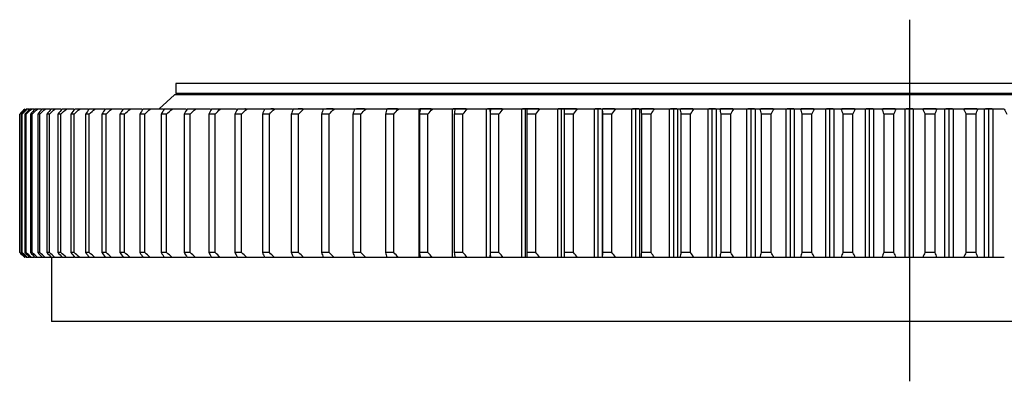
# Model space of a CAD drawing. Header units: millimetres. Extents: x 54 to 3293, y 7577 to 9947.
# Tile 3 of 13: x 468 to 853, y 8656 to 8798. Entities that reach past the tile are written whole.
import ezdxf

# ---------------------------------------------------------------- set-up
doc = ezdxf.new("R2010")
doc.units = ezdxf.units.MM
doc.header["$LTSCALE"] = 10

msp = doc.modelspace()

# ---------------------------------------------------------------- linework, layer by layer
at = {"lineweight": 25}
msp.add_line((815.87, 8797.7), (815.87, 8656.45), dxfattribs=at)
at = {"color": 7, "linetype": 'Continuous', "lineweight": 25}
for p, q in [((529.37, 8772.81), (529.37, 8768.81)), ((1102.37, 8772.81), (529.37, 8772.81)), ((528.87, 8768.31), (522.87, 8762.91)), ((1102.87, 8768.31), (528.87, 8768.31)), ((1102.37, 8768.81), (529.37, 8768.81)), ((536.37, 8768.81), (536.37, 8768.31)), ((471.4, 8762.81), (471.02, 8762.81)), ((472.01, 8762.81), (471.4, 8762.81)), ((473, 8762.81), (472.36, 8762.81)), ((474.09, 8762.81), (473, 8762.81)), ((475.34, 8762.81), (474.44, 8762.81)), ((476.9, 8762.81), (475.34, 8762.81)), ((478.39, 8762.81), (477.25, 8762.81)), ((480.42, 8762.81), (478.39, 8762.81)), ((482.17, 8762.81), (480.77, 8762.81)), ((484.67, 8762.81), (482.17, 8762.81)), ((486.66, 8762.81), (485.02, 8762.81)), ((489.62, 8762.81), (486.66, 8762.81)), ((491.86, 8762.81), (489.97, 8762.81)), ((495.26, 8762.81), (491.86, 8762.81)), ((497.74, 8762.81), (495.61, 8762.81)), ((501.66, 8762.81), (497.74, 8762.81)), ((504.31, 8762.81), (501.94, 8762.81)), ((508.59, 8762.81), (504.31, 8762.81)), ((511.54, 8762.81), (508.94, 8762.81)), ((519.42, 8762.81), (516.6, 8762.81)), ((527.93, 8762.81), (524.89, 8762.81)), ((529.37, 8762.91), (529.37, 8762.81)), ((537.05, 8762.81), (533.8, 8762.81)), ((546.77, 8762.81), (543.32, 8762.81)), ((557.07, 8762.81), (553.42, 8762.81)), ((556.65, 8762.91), (556.3, 8762.91)), ((567.92, 8762.81), (564.07, 8762.81)), ((567.54, 8762.91), (566.45, 8762.91)), ((579.29, 8762.81), (575.27, 8762.81)), ((578.92, 8762.91), (577.11, 8762.91)), ((591.17, 8762.81), (586.98, 8762.81)), ((590.78, 8762.91), (588.28, 8762.91)), ((603.53, 8762.81), (599.17, 8762.81)), ((603.12, 8762.91), (599.94, 8762.91)), ((616.35, 8762.81), (611.83, 8762.81)), ((615.91, 8762.91), (612.08, 8762.91)), ((624.43, 8704.81), (624.43, 8762.81)), ((624.93, 8762.81), (624.43, 8762.81)), ((629.14, 8762.91), (624.71, 8762.91)), ((629.59, 8762.81), (624.93, 8762.81)), ((637.41, 8704.81), (637.41, 8762.81)), ((638.43, 8762.81), (637.41, 8762.81)), ((642.79, 8762.91), (637.71, 8762.91)), ((643.22, 8762.81), (638.43, 8762.81)), ((650.76, 8704.81), (650.76, 8762.81)), ((652.21, 8762.81), (650.76, 8762.81)), ((656.82, 8762.91), (651.07, 8762.91)), ((652.31, 8762.81), (652.21, 8762.81)), ((657.23, 8762.81), (652.31, 8762.81)), ((664.47, 8704.81), (664.47, 8762.81)), ((665.95, 8762.81), (664.47, 8762.81)), ((671.21, 8762.91), (664.73, 8762.91)), ((665.95, 8704.81), (665.95, 8762.81)), ((666.54, 8762.81), (665.95, 8762.81)), ((671.57, 8762.81), (666.54, 8762.81)), ((678.51, 8704.81), (678.51, 8762.81)), ((680.02, 8762.81), (678.51, 8762.81)), ((685.86, 8762.91), (678.76, 8762.91)), ((680.02, 8704.81), (680.02, 8762.81)), ((681.09, 8762.81), (680.02, 8762.81)), ((686.23, 8762.81), (681.09, 8762.81)), ((692.83, 8704.81), (692.83, 8762.81)), ((694.37, 8762.81), (692.83, 8762.81)), ((695.44, 8762.91), (693.11, 8762.91)), ((694.37, 8704.81), (694.37, 8762.81)), ((695.67, 8762.81), (694.37, 8762.81)), ((695.85, 8762.81), (695.85, 8704.81)), ((701.16, 8762.81), (695.92, 8762.81)), ((700.76, 8762.91), (696.19, 8762.91)), ((707.42, 8704.81), (707.42, 8762.81)), ((708.98, 8762.81), (707.42, 8762.81)), ((710.18, 8762.91), (707.73, 8762.91)), ((708.98, 8704.81), (708.98, 8762.81)), ((710.56, 8762.81), (708.98, 8762.81)), ((710.56, 8704.81), (710.56, 8762.81)), ((716.33, 8762.81), (711.01, 8762.81)), ((715.93, 8762.91), (711.3, 8762.91)), ((722.24, 8704.81), (722.24, 8762.81)), ((723.83, 8762.81), (722.24, 8762.81)), ((725.08, 8762.91), (722.54, 8762.91)), ((723.83, 8704.81), (723.83, 8762.81)), ((725.42, 8762.81), (723.83, 8762.81)), ((725.42, 8704.81), (725.42, 8762.81)), ((731.72, 8762.81), (726.33, 8762.81)), ((731.34, 8762.91), (726.65, 8762.91)), ((737.26, 8704.81), (737.26, 8762.81)), ((738.86, 8762.81), (737.26, 8762.81)), ((740.11, 8762.91), (737.55, 8762.91)), ((738.86, 8704.81), (738.86, 8762.81)), ((740.48, 8762.81), (738.86, 8762.81)), ((740.48, 8704.81), (740.48, 8762.81)), ((747.28, 8762.81), (741.84, 8762.81)), ((746.93, 8762.91), (742.15, 8762.91)), ((752.44, 8704.81), (752.44, 8762.81)), ((754.07, 8762.81), (752.44, 8762.81)), ((755.32, 8762.91), (752.74, 8762.91)), ((754.07, 8704.81), (754.07, 8762.81)), ((755.7, 8762.81), (754.07, 8762.81)), ((755.7, 8704.81), (755.7, 8762.81)), ((762.99, 8762.81), (757.5, 8762.81)), ((762.65, 8762.91), (757.8, 8762.91)), ((767.76, 8704.81), (767.76, 8762.81)), ((769.4, 8762.81), (767.76, 8762.81)), ((770.69, 8762.91), (768.08, 8762.91)), ((769.4, 8704.81), (769.4, 8762.81)), ((771.04, 8762.81), (769.4, 8762.81)), ((771.04, 8704.81), (771.04, 8762.81)), ((778.82, 8762.81), (773.29, 8762.81)), ((778.46, 8762.91), (773.6, 8762.91)), ((783.19, 8704.81), (783.19, 8762.81)), ((784.84, 8762.81), (783.19, 8762.81)), ((786.14, 8762.91), (783.52, 8762.91)), ((784.84, 8704.81), (784.84, 8762.81)), ((786.48, 8762.81), (784.84, 8762.81)), ((786.48, 8704.81), (786.48, 8762.81)), ((794.72, 8762.81), (789.17, 8762.81)), ((794.37, 8762.91), (789.5, 8762.91)), ((798.68, 8704.81), (798.68, 8762.81)), ((800.34, 8762.81), (798.68, 8762.81)), ((801.65, 8762.91), (799.01, 8762.91)), ((800.34, 8704.81), (800.34, 8762.81)), ((801.99, 8762.81), (800.34, 8762.81)), ((801.99, 8704.81), (801.99, 8762.81)), ((810.67, 8762.81), (805.11, 8762.81)), ((810.33, 8762.91), (805.44, 8762.91)), ((814.21, 8704.81), (814.21, 8762.81)), ((815.87, 8762.81), (814.21, 8762.81)), ((817.19, 8762.91), (814.55, 8762.91)), ((815.87, 8704.81), (815.87, 8762.81)), ((817.52, 8762.81), (815.87, 8762.81)), ((817.52, 8704.81), (817.52, 8762.81)), ((826.63, 8762.81), (821.07, 8762.81)), ((826.3, 8762.91), (821.4, 8762.91)), ((829.75, 8704.81), (829.75, 8762.81)), ((831.4, 8762.81), (829.75, 8762.81)), ((832.73, 8762.91), (830.09, 8762.91)), ((831.4, 8704.81), (831.4, 8762.81)), ((833.06, 8762.81), (831.4, 8762.81)), ((833.06, 8704.81), (833.06, 8762.81)), ((842.57, 8762.81), (837.02, 8762.81)), ((842.24, 8762.91), (837.36, 8762.91)), ((845.25, 8704.81), (845.25, 8762.81)), ((846.9, 8762.81), (845.25, 8762.81)), ((848.23, 8762.91), (845.59, 8762.91)), ((846.9, 8704.81), (846.9, 8762.81)), ((848.55, 8762.81), (846.9, 8762.81)), ((848.55, 8704.81), (848.55, 8762.81)), ((468.51, 8760.81), (468.42, 8760.81)), ((468.42, 8760.81), (468.42, 8706.81)), ((468.51, 8706.81), (468.51, 8760.81)), ((469.35, 8760.81), (469.07, 8760.81)), ((469.07, 8760.81), (469.07, 8706.81)), ((469.35, 8706.81), (469.35, 8760.81)), ((470.92, 8760.81), (470.46, 8760.81)), ((470.46, 8760.81), (470.46, 8706.81)), ((470.92, 8706.81), (470.92, 8760.81)), ((473.23, 8760.81), (472.59, 8760.81)), ((472.59, 8760.81), (472.59, 8706.81)), ((473.23, 8706.81), (473.23, 8760.81)), ((476.27, 8760.81), (475.45, 8760.81)), ((475.45, 8760.81), (475.45, 8706.81)), ((476.27, 8706.81), (476.27, 8760.81)), ((480.03, 8760.81), (479.04, 8760.81)), ((479.04, 8760.81), (479.04, 8706.81)), ((480.03, 8706.81), (480.03, 8760.81)), ((484.51, 8760.81), (483.34, 8760.81)), ((483.34, 8760.81), (483.34, 8706.81)), ((484.51, 8706.81), (484.51, 8760.81)), ((489.7, 8760.81), (488.36, 8760.81)), ((488.36, 8760.81), (488.36, 8706.81)), ((489.7, 8706.81), (489.7, 8760.81)), ((495.58, 8760.81), (494.07, 8760.81)), ((494.07, 8760.81), (494.07, 8706.81)), ((495.58, 8706.81), (495.58, 8760.81)), ((500.47, 8760.81), (500.47, 8706.81)), ((502.15, 8760.81), (500.47, 8760.81)), ((502.15, 8706.81), (502.15, 8760.81)), ((509.39, 8760.81), (507.54, 8760.81)), ((507.54, 8760.81), (507.54, 8706.81)), ((509.39, 8706.81), (509.39, 8760.81)), ((517.28, 8760.81), (515.28, 8760.81)), ((515.28, 8760.81), (515.28, 8706.81)), ((517.28, 8706.81), (517.28, 8760.81)), ((523.65, 8760.81), (523.65, 8706.81)), ((525.81, 8760.81), (523.65, 8760.81)), ((525.81, 8706.81), (525.81, 8760.81)), ((532.65, 8760.81), (532.65, 8706.81)), ((534.95, 8760.81), (532.65, 8760.81)), ((534.95, 8706.81), (534.95, 8760.81)), ((544.7, 8760.81), (542.25, 8760.81)), ((542.25, 8760.81), (542.25, 8706.81)), ((544.7, 8706.81), (544.7, 8760.81)), ((552.43, 8760.81), (552.43, 8706.81)), ((555.03, 8760.81), (552.43, 8760.81)), ((555.03, 8706.81), (555.03, 8760.81)), ((563.18, 8760.81), (563.18, 8706.81)), ((565.91, 8760.81), (563.18, 8760.81)), ((565.91, 8706.81), (565.91, 8760.81)), ((577.32, 8760.81), (574.47, 8760.81)), ((574.47, 8760.81), (574.47, 8706.81)), ((577.32, 8706.81), (577.32, 8760.81)), ((586.27, 8760.81), (586.27, 8706.81)), ((589.25, 8760.81), (586.27, 8760.81)), ((589.25, 8706.81), (589.25, 8760.81)), ((598.56, 8760.81), (598.56, 8706.81)), ((601.66, 8760.81), (598.56, 8760.81)), ((601.66, 8706.81), (601.66, 8760.81)), ((611.32, 8760.81), (611.32, 8706.81)), ((614.52, 8760.81), (611.32, 8760.81)), ((614.52, 8706.81), (614.52, 8760.81)), ((624.51, 8760.81), (624.51, 8706.81)), ((627.82, 8760.81), (624.51, 8760.81)), ((627.82, 8706.81), (627.82, 8760.81)), ((638.11, 8760.81), (638.11, 8706.81)), ((641.51, 8760.81), (638.11, 8760.81)), ((641.51, 8706.81), (641.51, 8760.81)), ((652.09, 8760.81), (652.09, 8706.81)), ((655.58, 8760.81), (652.09, 8760.81)), ((655.58, 8706.81), (655.58, 8760.81)), ((666.42, 8760.81), (666.42, 8706.81)), ((669.99, 8760.81), (666.42, 8760.81)), ((669.99, 8706.81), (669.99, 8760.81)), ((681.06, 8760.81), (681.06, 8706.81)), ((684.71, 8760.81), (681.06, 8760.81)), ((684.71, 8706.81), (684.71, 8760.81)), ((696, 8760.81), (696, 8706.81)), ((699.72, 8760.81), (696, 8760.81)), ((699.72, 8706.81), (699.72, 8760.81)), ((711.19, 8760.81), (711.19, 8706.81)), ((714.96, 8760.81), (711.19, 8760.81)), ((714.96, 8706.81), (714.96, 8760.81)), ((726.61, 8760.81), (726.61, 8706.81)), ((730.43, 8760.81), (726.61, 8760.81)), ((730.43, 8706.81), (730.43, 8760.81)), ((742.21, 8760.81), (742.21, 8706.81)), ((746.08, 8760.81), (742.21, 8760.81)), ((746.08, 8706.81), (746.08, 8760.81)), ((757.97, 8760.81), (757.97, 8706.81)), ((761.87, 8760.81), (757.97, 8760.81)), ((761.87, 8706.81), (761.87, 8760.81)), ((773.86, 8760.81), (773.86, 8706.81)), ((777.78, 8760.81), (773.86, 8760.81)), ((777.78, 8706.81), (777.78, 8760.81)), ((789.84, 8760.81), (789.84, 8706.81)), ((793.78, 8760.81), (789.84, 8760.81)), ((793.78, 8706.81), (793.78, 8760.81)), ((805.87, 8760.81), (805.87, 8706.81)), ((809.82, 8760.81), (805.87, 8760.81)), ((809.82, 8706.81), (809.82, 8760.81)), ((821.92, 8760.81), (821.92, 8706.81)), ((825.87, 8760.81), (821.92, 8760.81)), ((825.87, 8706.81), (825.87, 8760.81)), ((837.96, 8760.81), (837.96, 8706.81)), ((841.9, 8760.81), (837.96, 8760.81)), ((841.9, 8706.81), (841.9, 8760.81)), ((468.51, 8706.81), (468.42, 8706.81)), ((469.35, 8706.81), (469.07, 8706.81)), ((470.92, 8706.81), (470.46, 8706.81)), ((473.23, 8706.81), (472.59, 8706.81)), ((476.27, 8706.81), (475.45, 8706.81)), ((480.03, 8706.81), (479.04, 8706.81)), ((484.51, 8706.81), (483.34, 8706.81)), ((489.7, 8706.81), (488.36, 8706.81)), ((495.58, 8706.81), (494.07, 8706.81)), ((502.15, 8706.81), (500.47, 8706.81)), ((509.39, 8706.81), (507.54, 8706.81)), ((517.28, 8706.81), (515.28, 8706.81)), ((525.81, 8706.81), (523.65, 8706.81)), ((534.95, 8706.81), (532.65, 8706.81)), ((544.7, 8706.81), (542.25, 8706.81)), ((555.03, 8706.81), (552.43, 8706.81)), ((565.91, 8706.81), (563.18, 8706.81)), ((577.32, 8706.81), (574.47, 8706.81)), ((589.25, 8706.81), (586.27, 8706.81)), ((601.66, 8706.81), (598.56, 8706.81)), ((614.52, 8706.81), (611.32, 8706.81)), ((627.82, 8706.81), (624.51, 8706.81)), ((641.51, 8706.81), (638.11, 8706.81)), ((655.58, 8706.81), (652.09, 8706.81)), ((669.99, 8706.81), (666.42, 8706.81)), ((684.71, 8706.81), (681.06, 8706.81)), ((699.72, 8706.81), (696, 8706.81)), ((714.96, 8706.81), (711.19, 8706.81)), ((730.43, 8706.81), (726.61, 8706.81)), ((746.08, 8706.81), (742.21, 8706.81)), ((761.87, 8706.81), (757.97, 8706.81)), ((777.78, 8706.81), (773.86, 8706.81)), ((793.78, 8706.81), (789.84, 8706.81)), ((809.82, 8706.81), (805.87, 8706.81)), ((825.87, 8706.81), (821.92, 8706.81)), ((841.9, 8706.81), (837.96, 8706.81)), ((471.4, 8704.81), (471.02, 8704.81)), ((472.01, 8704.81), (471.4, 8704.81)), ((473, 8704.81), (472.36, 8704.81)), ((474.09, 8704.81), (473, 8704.81)), ((475.34, 8704.81), (474.44, 8704.81)), ((476.9, 8704.81), (475.34, 8704.81)), ((478.39, 8704.81), (477.25, 8704.81)), ((480.42, 8704.81), (478.39, 8704.81)), ((482.17, 8704.81), (480.77, 8704.81)), ((480.87, 8704.81), (480.87, 8679.81)), ((484.67, 8704.81), (482.17, 8704.81)), ((486.66, 8704.81), (485.02, 8704.81)), ((489.62, 8704.81), (486.66, 8704.81)), ((491.86, 8704.81), (489.97, 8704.81)), ((495.26, 8704.81), (491.86, 8704.81)), ((497.74, 8704.81), (495.61, 8704.81)), ((501.66, 8704.81), (497.74, 8704.81)), ((504.31, 8704.81), (501.94, 8704.81)), ((508.59, 8704.81), (504.31, 8704.81)), ((511.54, 8704.81), (508.94, 8704.81)), ((519.42, 8704.81), (516.6, 8704.81)), ((527.93, 8704.81), (524.89, 8704.81)), ((537.05, 8704.81), (533.8, 8704.81)), ((546.77, 8704.81), (543.32, 8704.81)), ((557.07, 8704.81), (553.42, 8704.81)), ((567.92, 8704.81), (564.07, 8704.81)), ((579.29, 8704.81), (575.27, 8704.81)), ((591.17, 8704.81), (586.98, 8704.81)), ((603.53, 8704.81), (599.17, 8704.81)), ((616.35, 8704.81), (611.83, 8704.81)), ((624.93, 8704.81), (624.43, 8704.81)), ((629.59, 8704.81), (624.93, 8704.81)), ((638.43, 8704.81), (637.41, 8704.81)), ((643.22, 8704.81), (638.43, 8704.81)), ((652.21, 8704.81), (650.76, 8704.81)), ((652.31, 8704.81), (652.21, 8704.81)), ((657.23, 8704.81), (652.31, 8704.81)), ((665.95, 8704.81), (664.47, 8704.81)), ((666.54, 8704.81), (665.95, 8704.81)), ((671.57, 8704.81), (666.54, 8704.81)), ((680.02, 8704.81), (678.51, 8704.81)), ((681.09, 8704.81), (680.02, 8704.81)), ((686.23, 8704.81), (681.09, 8704.81)), ((694.37, 8704.81), (692.83, 8704.81)), ((695.68, 8704.81), (694.37, 8704.81)), ((701.16, 8704.81), (695.92, 8704.81)), ((708.98, 8704.81), (707.42, 8704.81)), ((710.56, 8704.81), (708.98, 8704.81)), ((716.33, 8704.81), (711.01, 8704.81)), ((723.83, 8704.81), (722.24, 8704.81)), ((725.42, 8704.81), (723.83, 8704.81)), ((731.72, 8704.81), (726.33, 8704.81)), ((738.86, 8704.81), (737.26, 8704.81)), ((740.48, 8704.81), (738.86, 8704.81)), ((747.28, 8704.81), (741.84, 8704.81)), ((754.07, 8704.81), (752.44, 8704.81)), ((755.7, 8704.81), (754.07, 8704.81)), ((762.99, 8704.81), (757.5, 8704.81)), ((769.4, 8704.81), (767.76, 8704.81)), ((771.04, 8704.81), (769.4, 8704.81)), ((778.82, 8704.81), (773.29, 8704.81)), ((784.84, 8704.81), (783.19, 8704.81)), ((786.48, 8704.81), (784.84, 8704.81)), ((794.72, 8704.81), (789.17, 8704.81)), ((800.34, 8704.81), (798.68, 8704.81)), ((801.99, 8704.81), (800.34, 8704.81)), ((810.67, 8704.81), (805.11, 8704.81)), ((815.87, 8704.81), (814.21, 8704.81)), ((817.52, 8704.81), (815.87, 8704.81)), ((826.63, 8704.81), (821.07, 8704.81)), ((831.4, 8704.81), (829.75, 8704.81)), ((833.06, 8704.81), (831.4, 8704.81)), ((842.57, 8704.81), (837.02, 8704.81)), ((846.9, 8704.81), (845.25, 8704.81)), ((848.55, 8704.81), (846.9, 8704.81)), ((1150.87, 8679.81), (480.87, 8679.81))]:
    msp.add_line(p, q, dxfattribs=at)
at = {"color": 82, "linetype": 'Continuous', "lineweight": 25}
for p, q in [((652.21, 8761.89), (652.21, 8762.81)), ((652.21, 8704.81), (652.21, 8705.72))]:
    msp.add_line(p, q, dxfattribs=at)
at = {"color": 7, "linetype": 'Continuous', "lineweight": 25}
for points in [[(470.41, 8762.81), (469.74, 8762.14), (469.08, 8761.47), (468.42, 8760.81)], [(468.51, 8760.81), (469.19, 8761.47), (469.86, 8762.14), (470.54, 8762.81)], [(471.02, 8762.81), (470.37, 8762.14), (469.72, 8761.47), (469.07, 8760.81)], [(469.35, 8760.81), (470.03, 8761.47), (470.72, 8762.14), (471.4, 8762.81)], [(472.36, 8762.81), (471.73, 8762.14), (471.09, 8761.47), (470.46, 8760.81)], [(470.92, 8760.81), (471.61, 8761.47), (472.31, 8762.14), (473, 8762.81)], [(474.44, 8762.81), (473.82, 8762.14), (473.2, 8761.47), (472.59, 8760.81)], [(473.23, 8760.81), (473.93, 8761.47), (474.63, 8762.14), (475.34, 8762.81)], [(477.25, 8762.81), (476.65, 8762.14), (476.05, 8761.47), (475.45, 8760.81)], [(476.27, 8760.81), (476.97, 8761.47), (477.68, 8762.14), (478.39, 8762.81)], [(480.77, 8762.81), (480.19, 8762.14), (479.61, 8761.47), (479.04, 8760.81)], [(480.03, 8760.81), (480.74, 8761.47), (481.46, 8762.14), (482.17, 8762.81)], [(485.02, 8762.81), (484.46, 8762.14), (483.9, 8761.47), (483.34, 8760.81)], [(484.51, 8760.81), (485.23, 8761.47), (485.95, 8762.14), (486.66, 8762.81)], [(489.97, 8762.81), (489.43, 8762.14), (488.89, 8761.47), (488.36, 8760.81)], [(489.7, 8760.81), (490.42, 8761.47), (491.14, 8762.14), (491.86, 8762.81)], [(495.61, 8762.81), (495.1, 8762.14), (494.58, 8761.47), (494.07, 8760.81)], [(495.58, 8760.81), (496.3, 8761.47), (497.02, 8762.14), (497.74, 8762.81)], [(501.94, 8762.81), (501.45, 8762.14), (500.96, 8761.47), (500.47, 8760.81)], [(502.15, 8760.81), (502.87, 8761.47), (503.59, 8762.14), (504.31, 8762.81)], [(508.94, 8762.81), (508.47, 8762.14), (508.01, 8761.47), (507.54, 8760.81)], [(509.39, 8760.81), (510.1, 8761.47), (510.82, 8762.14), (511.54, 8762.81)], [(516.6, 8762.81), (516.15, 8762.14), (515.71, 8761.47), (515.28, 8760.81)], [(517.28, 8760.81), (517.99, 8761.47), (518.7, 8762.14), (519.42, 8762.81)], [(524.89, 8762.81), (524.47, 8762.14), (524.06, 8761.47), (523.65, 8760.81)], [(525.81, 8760.81), (526.51, 8761.47), (527.22, 8762.14), (527.93, 8762.81)], [(533.8, 8762.81), (533.41, 8762.14), (533.03, 8761.47), (532.65, 8760.81)], [(534.95, 8760.81), (535.65, 8761.47), (536.35, 8762.14), (537.05, 8762.81)], [(543.32, 8762.81), (542.96, 8762.14), (542.6, 8761.47), (542.25, 8760.81)], [(544.7, 8760.81), (545.39, 8761.47), (546.08, 8762.14), (546.77, 8762.81)], [(553.42, 8762.81), (553.08, 8762.14), (552.76, 8761.47), (552.43, 8760.81)], [(555.03, 8760.81), (555.71, 8761.47), (556.39, 8762.14), (557.07, 8762.81)], [(564.07, 8762.81), (563.77, 8762.14), (563.47, 8761.47), (563.18, 8760.81)], [(565.91, 8760.81), (566.58, 8761.47), (567.25, 8762.14), (567.92, 8762.81)], [(575.27, 8762.81), (575, 8762.14), (574.73, 8761.47), (574.47, 8760.81)], [(577.32, 8760.81), (577.98, 8761.47), (578.64, 8762.14), (579.29, 8762.81)], [(586.98, 8762.81), (586.74, 8762.14), (586.5, 8761.47), (586.27, 8760.81)], [(589.25, 8760.81), (589.89, 8761.47), (590.53, 8762.14), (591.17, 8762.81)], [(599.17, 8762.81), (598.96, 8762.14), (598.76, 8761.47), (598.56, 8760.81)], [(601.66, 8760.81), (602.28, 8761.47), (602.91, 8762.14), (603.53, 8762.81)], [(611.87, 8762.81), (609.14, 8762.81), (606.36, 8762.81), (603.53, 8762.81)], [(611.83, 8762.81), (611.65, 8762.14), (611.48, 8761.47), (611.32, 8760.81)], [(614.52, 8760.81), (615.13, 8761.47), (615.74, 8762.14), (616.35, 8762.81)], [(624.43, 8762.81), (621.79, 8762.81), (619.1, 8762.81), (616.35, 8762.81)], [(624.93, 8762.81), (624.78, 8762.14), (624.64, 8761.47), (624.51, 8760.81)], [(627.82, 8760.81), (628.41, 8761.47), (629, 8762.14), (629.59, 8762.81)], [(637.41, 8762.81), (634.86, 8762.81), (632.25, 8762.81), (629.59, 8762.81)], [(638.43, 8762.81), (638.32, 8762.14), (638.21, 8761.47), (638.11, 8760.81)], [(641.51, 8760.81), (642.09, 8761.47), (642.66, 8762.14), (643.22, 8762.81)], [(650.76, 8762.81), (648.31, 8762.81), (645.8, 8762.81), (643.22, 8762.81)], [(652.31, 8762.81), (652.23, 8762.14), (652.16, 8761.47), (652.09, 8760.81)], [(655.58, 8760.81), (656.13, 8761.47), (656.68, 8762.14), (657.23, 8762.81)], [(664.47, 8762.81), (662.13, 8762.81), (659.71, 8762.81), (657.23, 8762.81)], [(666.54, 8762.81), (666.49, 8762.14), (666.45, 8761.47), (666.42, 8760.81)], [(669.99, 8760.81), (670.52, 8761.47), (671.05, 8762.14), (671.57, 8762.81)], [(678.51, 8762.81), (676.26, 8762.81), (673.95, 8762.81), (671.57, 8762.81)], [(681.09, 8762.81), (681.07, 8762.14), (681.07, 8761.47), (681.06, 8760.81)], [(684.71, 8760.81), (685.22, 8761.47), (685.73, 8762.14), (686.23, 8762.81)], [(692.83, 8762.81), (690.7, 8762.81), (688.5, 8762.81), (686.23, 8762.81)], [(695.92, 8762.81), (695.94, 8762.14), (695.97, 8761.47), (696, 8760.81)], [(699.72, 8760.81), (700.2, 8761.47), (700.68, 8762.14), (701.16, 8762.81)], [(707.42, 8762.81), (705.41, 8762.81), (703.32, 8762.81), (701.16, 8762.81)], [(711.01, 8762.81), (710.77, 8762.81), (710.61, 8762.81), (710.56, 8762.81)], [(711.01, 8762.81), (711.07, 8762.14), (711.13, 8761.47), (711.19, 8760.81)], [(714.96, 8760.81), (715.42, 8761.47), (715.88, 8762.14), (716.33, 8762.81)], [(722.24, 8762.81), (720.35, 8762.81), (718.38, 8762.81), (716.33, 8762.81)], [(726.33, 8762.81), (725.93, 8762.81), (725.63, 8762.81), (725.42, 8762.81)], [(726.33, 8762.81), (726.42, 8762.14), (726.51, 8761.47), (726.61, 8760.81)], [(730.43, 8760.81), (730.86, 8761.47), (731.29, 8762.14), (731.72, 8762.81)], [(737.26, 8762.81), (735.49, 8762.81), (733.64, 8762.81), (731.72, 8762.81)], [(741.84, 8762.81), (741.29, 8762.81), (740.84, 8762.81), (740.48, 8762.81)], [(741.84, 8762.81), (741.96, 8762.14), (742.08, 8761.47), (742.21, 8760.81)], [(746.08, 8760.81), (746.48, 8761.47), (746.88, 8762.14), (747.28, 8762.81)], [(752.44, 8762.81), (750.8, 8762.81), (749.08, 8762.81), (747.28, 8762.81)], [(757.5, 8762.81), (756.8, 8762.81), (756.2, 8762.81), (755.7, 8762.81)], [(757.5, 8762.81), (757.65, 8762.14), (757.81, 8761.47), (757.97, 8760.81)], [(761.87, 8760.81), (762.25, 8761.47), (762.62, 8762.14), (762.99, 8762.81)], [(767.76, 8762.81), (766.26, 8762.81), (764.67, 8762.81), (762.99, 8762.81)], [(773.29, 8762.81), (772.45, 8762.81), (771.7, 8762.81), (771.04, 8762.81)], [(773.29, 8762.81), (773.48, 8762.14), (773.67, 8761.47), (773.86, 8760.81)], [(777.78, 8760.81), (778.13, 8761.47), (778.48, 8762.14), (778.82, 8762.81)], [(783.19, 8762.81), (781.82, 8762.81), (780.36, 8762.81), (778.82, 8762.81)], [(789.17, 8762.81), (788.18, 8762.81), (787.29, 8762.81), (786.48, 8762.81)], [(789.17, 8762.81), (789.39, 8762.14), (789.61, 8761.47), (789.84, 8760.81)], [(793.78, 8760.81), (794.1, 8761.47), (794.41, 8762.14), (794.72, 8762.81)], [(798.68, 8762.81), (797.45, 8762.81), (796.13, 8762.81), (794.72, 8762.81)], [(805.11, 8762.81), (803.98, 8762.81), (802.94, 8762.81), (801.99, 8762.81)], [(805.11, 8762.81), (805.36, 8762.14), (805.61, 8761.47), (805.87, 8760.81)], [(809.82, 8760.81), (810.11, 8761.47), (810.39, 8762.14), (810.67, 8762.81)], [(814.21, 8762.81), (813.12, 8762.81), (811.94, 8762.81), (810.67, 8762.81)], [(821.07, 8762.81), (819.8, 8762.81), (818.61, 8762.81), (817.52, 8762.81)], [(821.07, 8762.81), (821.35, 8762.14), (821.63, 8761.47), (821.92, 8760.81)], [(825.87, 8760.81), (826.13, 8761.47), (826.38, 8762.14), (826.63, 8762.81)], [(829.75, 8762.81), (828.8, 8762.81), (827.76, 8762.81), (826.63, 8762.81)], [(837.02, 8762.81), (835.61, 8762.81), (834.29, 8762.81), (833.06, 8762.81)], [(837.02, 8762.81), (837.33, 8762.14), (837.64, 8761.47), (837.96, 8760.81)], [(841.9, 8760.81), (842.13, 8761.47), (842.35, 8762.14), (842.57, 8762.81)], [(845.25, 8762.81), (844.45, 8762.81), (843.56, 8762.81), (842.57, 8762.81)], [(852.92, 8762.81), (851.38, 8762.81), (849.92, 8762.81), (848.55, 8762.81)], [(852.92, 8762.81), (853.26, 8762.14), (853.6, 8761.47), (853.95, 8760.81)], [(468.42, 8706.81), (469.08, 8706.14), (469.74, 8705.47), (470.41, 8704.81)], [(470.54, 8704.81), (469.86, 8705.47), (469.19, 8706.14), (468.51, 8706.81)], [(469.07, 8706.81), (469.72, 8706.14), (470.37, 8705.47), (471.02, 8704.81)], [(471.4, 8704.81), (470.72, 8705.47), (470.03, 8706.14), (469.35, 8706.81)], [(470.46, 8706.81), (471.09, 8706.14), (471.73, 8705.47), (472.36, 8704.81)], [(473, 8704.81), (472.31, 8705.47), (471.61, 8706.14), (470.92, 8706.81)], [(472.59, 8706.81), (473.2, 8706.14), (473.82, 8705.47), (474.44, 8704.81)], [(475.34, 8704.81), (474.63, 8705.47), (473.93, 8706.14), (473.23, 8706.81)], [(475.45, 8706.81), (476.05, 8706.14), (476.65, 8705.47), (477.25, 8704.81)], [(478.39, 8704.81), (477.68, 8705.47), (476.97, 8706.14), (476.27, 8706.81)], [(479.04, 8706.81), (479.61, 8706.14), (480.19, 8705.47), (480.77, 8704.81)], [(482.17, 8704.81), (481.46, 8705.47), (480.74, 8706.14), (480.03, 8706.81)], [(483.34, 8706.81), (483.9, 8706.14), (484.46, 8705.47), (485.02, 8704.81)], [(486.66, 8704.81), (485.95, 8705.47), (485.23, 8706.14), (484.51, 8706.81)], [(488.36, 8706.81), (488.89, 8706.14), (489.43, 8705.47), (489.97, 8704.81)], [(491.86, 8704.81), (491.14, 8705.47), (490.42, 8706.14), (489.7, 8706.81)], [(494.07, 8706.81), (494.58, 8706.14), (495.1, 8705.47), (495.61, 8704.81)], [(497.74, 8704.81), (497.02, 8705.47), (496.3, 8706.14), (495.58, 8706.81)], [(500.47, 8706.81), (500.96, 8706.14), (501.45, 8705.47), (501.94, 8704.81)], [(504.31, 8704.81), (503.59, 8705.47), (502.87, 8706.14), (502.15, 8706.81)], [(507.54, 8706.81), (508.01, 8706.14), (508.47, 8705.47), (508.94, 8704.81)], [(511.54, 8704.81), (510.82, 8705.47), (510.1, 8706.14), (509.39, 8706.81)], [(515.28, 8706.81), (515.71, 8706.14), (516.15, 8705.47), (516.6, 8704.81)], [(519.42, 8704.81), (518.7, 8705.47), (517.99, 8706.14), (517.28, 8706.81)], [(523.65, 8706.81), (524.06, 8706.14), (524.47, 8705.47), (524.89, 8704.81)], [(527.93, 8704.81), (527.22, 8705.47), (526.51, 8706.14), (525.81, 8706.81)], [(532.65, 8706.81), (533.03, 8706.14), (533.41, 8705.47), (533.8, 8704.81)], [(537.05, 8704.81), (536.35, 8705.47), (535.65, 8706.14), (534.95, 8706.81)], [(542.25, 8706.81), (542.6, 8706.14), (542.96, 8705.47), (543.32, 8704.81)], [(546.77, 8704.81), (546.08, 8705.47), (545.39, 8706.14), (544.7, 8706.81)], [(552.43, 8706.81), (552.76, 8706.14), (553.08, 8705.47), (553.42, 8704.81)], [(557.07, 8704.81), (556.39, 8705.47), (555.71, 8706.14), (555.03, 8706.81)], [(563.18, 8706.81), (563.47, 8706.14), (563.77, 8705.47), (564.07, 8704.81)], [(567.92, 8704.81), (567.25, 8705.47), (566.58, 8706.14), (565.91, 8706.81)], [(574.47, 8706.81), (574.73, 8706.14), (575, 8705.47), (575.27, 8704.81)], [(579.29, 8704.81), (578.64, 8705.47), (577.98, 8706.14), (577.32, 8706.81)], [(586.27, 8706.81), (586.5, 8706.14), (586.74, 8705.47), (586.98, 8704.81)], [(591.17, 8704.81), (590.53, 8705.47), (589.89, 8706.14), (589.25, 8706.81)], [(598.56, 8706.81), (598.76, 8706.14), (598.96, 8705.47), (599.17, 8704.81)], [(603.53, 8704.81), (602.91, 8705.47), (602.28, 8706.14), (601.66, 8706.81)], [(611.32, 8706.81), (611.48, 8706.14), (611.65, 8705.47), (611.83, 8704.81)], [(616.35, 8704.81), (615.74, 8705.47), (615.13, 8706.14), (614.52, 8706.81)], [(624.51, 8706.81), (624.64, 8706.14), (624.78, 8705.47), (624.93, 8704.81)], [(629.59, 8704.81), (629, 8705.47), (628.41, 8706.14), (627.82, 8706.81)], [(638.11, 8706.81), (638.21, 8706.14), (638.32, 8705.47), (638.43, 8704.81)], [(643.22, 8704.81), (642.66, 8705.47), (642.09, 8706.14), (641.51, 8706.81)], [(652.09, 8706.81), (652.16, 8706.14), (652.23, 8705.47), (652.31, 8704.81)], [(657.23, 8704.81), (656.68, 8705.47), (656.13, 8706.14), (655.58, 8706.81)], [(666.42, 8706.81), (666.45, 8706.14), (666.49, 8705.47), (666.54, 8704.81)], [(671.57, 8704.81), (671.05, 8705.47), (670.52, 8706.14), (669.99, 8706.81)], [(681.06, 8706.81), (681.07, 8706.14), (681.07, 8705.47), (681.09, 8704.81)], [(686.23, 8704.81), (685.73, 8705.47), (685.22, 8706.14), (684.71, 8706.81)], [(696, 8706.81), (695.97, 8706.14), (695.94, 8705.47), (695.92, 8704.81)], [(701.16, 8704.81), (700.68, 8705.47), (700.2, 8706.14), (699.72, 8706.81)], [(711.19, 8706.81), (711.13, 8706.14), (711.07, 8705.47), (711.01, 8704.81)], [(716.33, 8704.81), (715.88, 8705.47), (715.42, 8706.14), (714.96, 8706.81)], [(726.61, 8706.81), (726.51, 8706.14), (726.42, 8705.47), (726.33, 8704.81)], [(731.72, 8704.81), (731.29, 8705.47), (730.86, 8706.14), (730.43, 8706.81)], [(742.21, 8706.81), (742.08, 8706.14), (741.96, 8705.47), (741.84, 8704.81)], [(747.28, 8704.81), (746.88, 8705.47), (746.48, 8706.14), (746.08, 8706.81)], [(757.97, 8706.81), (757.81, 8706.14), (757.65, 8705.47), (757.5, 8704.81)], [(762.99, 8704.81), (762.62, 8705.47), (762.25, 8706.14), (761.87, 8706.81)], [(773.86, 8706.81), (773.67, 8706.14), (773.48, 8705.47), (773.29, 8704.81)], [(778.82, 8704.81), (778.48, 8705.47), (778.13, 8706.14), (777.78, 8706.81)], [(789.84, 8706.81), (789.61, 8706.14), (789.39, 8705.47), (789.17, 8704.81)], [(794.72, 8704.81), (794.41, 8705.47), (794.1, 8706.14), (793.78, 8706.81)], [(805.87, 8706.81), (805.61, 8706.14), (805.36, 8705.47), (805.11, 8704.81)], [(810.67, 8704.81), (810.39, 8705.47), (810.11, 8706.14), (809.82, 8706.81)], [(821.92, 8706.81), (821.63, 8706.14), (821.35, 8705.47), (821.07, 8704.81)], [(826.63, 8704.81), (826.38, 8705.47), (826.13, 8706.14), (825.87, 8706.81)], [(837.96, 8706.81), (837.64, 8706.14), (837.33, 8705.47), (837.02, 8704.81)], [(842.57, 8704.81), (842.35, 8705.47), (842.13, 8706.14), (841.9, 8706.81)], [(611.87, 8704.81), (609.14, 8704.81), (606.36, 8704.81), (603.53, 8704.81)], [(624.43, 8704.81), (621.79, 8704.81), (619.1, 8704.81), (616.35, 8704.81)], [(637.41, 8704.81), (634.86, 8704.81), (632.25, 8704.81), (629.59, 8704.81)], [(650.76, 8704.81), (648.31, 8704.81), (645.8, 8704.81), (643.22, 8704.81)], [(664.47, 8704.81), (662.13, 8704.81), (659.71, 8704.81), (657.23, 8704.81)], [(678.51, 8704.81), (676.26, 8704.81), (673.95, 8704.81), (671.57, 8704.81)], [(692.83, 8704.81), (690.7, 8704.81), (688.5, 8704.81), (686.23, 8704.81)], [(707.42, 8704.81), (705.41, 8704.81), (703.32, 8704.81), (701.16, 8704.81)], [(711.01, 8704.81), (710.77, 8704.81), (710.61, 8704.81), (710.56, 8704.81)], [(722.24, 8704.81), (720.35, 8704.81), (718.38, 8704.81), (716.33, 8704.81)], [(726.33, 8704.81), (725.93, 8704.81), (725.63, 8704.81), (725.42, 8704.81)], [(737.26, 8704.81), (735.49, 8704.81), (733.64, 8704.81), (731.72, 8704.81)], [(741.84, 8704.81), (741.29, 8704.81), (740.84, 8704.81), (740.48, 8704.81)], [(752.44, 8704.81), (750.8, 8704.81), (749.08, 8704.81), (747.28, 8704.81)], [(757.5, 8704.81), (756.8, 8704.81), (756.2, 8704.81), (755.7, 8704.81)], [(767.76, 8704.81), (766.26, 8704.81), (764.67, 8704.81), (762.99, 8704.81)], [(773.29, 8704.81), (772.45, 8704.81), (771.7, 8704.81), (771.04, 8704.81)], [(783.19, 8704.81), (781.82, 8704.81), (780.36, 8704.81), (778.82, 8704.81)], [(789.17, 8704.81), (788.18, 8704.81), (787.29, 8704.81), (786.48, 8704.81)], [(798.68, 8704.81), (797.45, 8704.81), (796.13, 8704.81), (794.72, 8704.81)], [(805.11, 8704.81), (803.98, 8704.81), (802.94, 8704.81), (801.99, 8704.81)], [(814.21, 8704.81), (813.12, 8704.81), (811.94, 8704.81), (810.67, 8704.81)], [(821.07, 8704.81), (819.8, 8704.81), (818.61, 8704.81), (817.52, 8704.81)], [(829.75, 8704.81), (828.8, 8704.81), (827.76, 8704.81), (826.63, 8704.81)], [(837.02, 8704.81), (835.61, 8704.81), (834.29, 8704.81), (833.06, 8704.81)], [(845.25, 8704.81), (844.45, 8704.81), (843.56, 8704.81), (842.57, 8704.81)], [(852.92, 8704.81), (851.38, 8704.81), (849.92, 8704.81), (848.55, 8704.81)]]:
    msp.add_open_spline(points, degree=3, dxfattribs=at)
for points, knots in [([(516.25, 8762.81), (516.1, 8762.81), (514.54, 8762.81), (512.97, 8762.81), (511.54, 8762.81)], [0, 0, 0, 0, 0.09128, 1, 1, 1, 1]), ([(524.54, 8762.81), (524.25, 8762.81), (522.55, 8762.81), (520.84, 8762.81), (519.42, 8762.81)], [0, 0, 0, 0, 0.170797, 1, 1, 1, 1]), ([(533.45, 8762.81), (533.02, 8762.81), (531.19, 8762.81), (529.34, 8762.81), (527.93, 8762.81)], [0, 0, 0, 0, 0.238557, 1, 1, 1, 1]), ([(542.97, 8762.81), (542.39, 8762.81), (540.43, 8762.81), (538.45, 8762.81), (537.05, 8762.81)], [0, 0, 0, 0, 0.297223, 1, 1, 1, 1]), ([(553.07, 8762.81), (552.34, 8762.81), (550.26, 8762.81), (548.15, 8762.81), (546.77, 8762.81)], [0, 0, 0, 0, 0.3487205, 1, 1, 1, 1]), ([(563.72, 8762.81), (562.86, 8762.81), (560.66, 8762.81), (558.42, 8762.81), (557.07, 8762.81)], [0, 0, 0, 0, 0.394474, 1, 1, 1, 1]), ([(574.92, 8762.81), (573.91, 8762.81), (571.6, 8762.81), (569.25, 8762.81), (567.92, 8762.81)], [0, 0, 0, 0, 0.4355622, 1, 1, 1, 1]), ([(586.98, 8762.81), (585.72, 8762.81), (583.18, 8762.81), (580.59, 8762.81), (579.29, 8762.81)], [0, 0, 0, 0, 0.497012, 1, 1, 1, 1]), ([(599.17, 8762.81), (597.78, 8762.81), (595.15, 8762.81), (592.45, 8762.81), (591.17, 8762.81)], [0, 0, 0, 0, 0.528644, 1, 1, 1, 1]), ([(516.25, 8704.81), (516.1, 8704.81), (514.54, 8704.81), (512.97, 8704.81), (511.54, 8704.81)], [0, 0, 0, 0, 0.09128, 1, 1, 1, 1]), ([(524.54, 8704.81), (524.25, 8704.81), (522.55, 8704.81), (520.84, 8704.81), (519.42, 8704.81)], [0, 0, 0, 0, 0.170797, 1, 1, 1, 1]), ([(533.45, 8704.81), (533.02, 8704.81), (531.19, 8704.81), (529.34, 8704.81), (527.93, 8704.81)], [0, 0, 0, 0, 0.238557, 1, 1, 1, 1]), ([(542.97, 8704.81), (542.39, 8704.81), (540.43, 8704.81), (538.45, 8704.81), (537.05, 8704.81)], [0, 0, 0, 0, 0.297223, 1, 1, 1, 1]), ([(553.07, 8704.81), (552.34, 8704.81), (550.26, 8704.81), (548.15, 8704.81), (546.77, 8704.81)], [0, 0, 0, 0, 0.348721, 1, 1, 1, 1]), ([(563.72, 8704.81), (562.86, 8704.81), (560.66, 8704.81), (558.42, 8704.81), (557.07, 8704.81)], [0, 0, 0, 0, 0.394474, 1, 1, 1, 1]), ([(574.92, 8704.81), (573.91, 8704.81), (571.6, 8704.81), (569.25, 8704.81), (567.92, 8704.81)], [0, 0, 0, 0, 0.435562, 1, 1, 1, 1]), ([(586.98, 8704.81), (585.72, 8704.81), (583.18, 8704.81), (580.59, 8704.81), (579.29, 8704.81)], [0, 0, 0, 0, 0.497012, 1, 1, 1, 1]), ([(599.17, 8704.81), (597.78, 8704.81), (595.15, 8704.81), (592.45, 8704.81), (591.17, 8704.81)], [0, 0, 0, 0, 0.528644, 1, 1, 1, 1])]:
    msp.add_open_spline(points, degree=3, knots=knots, dxfattribs=at)

doc.saveas('drawing.dxf')
